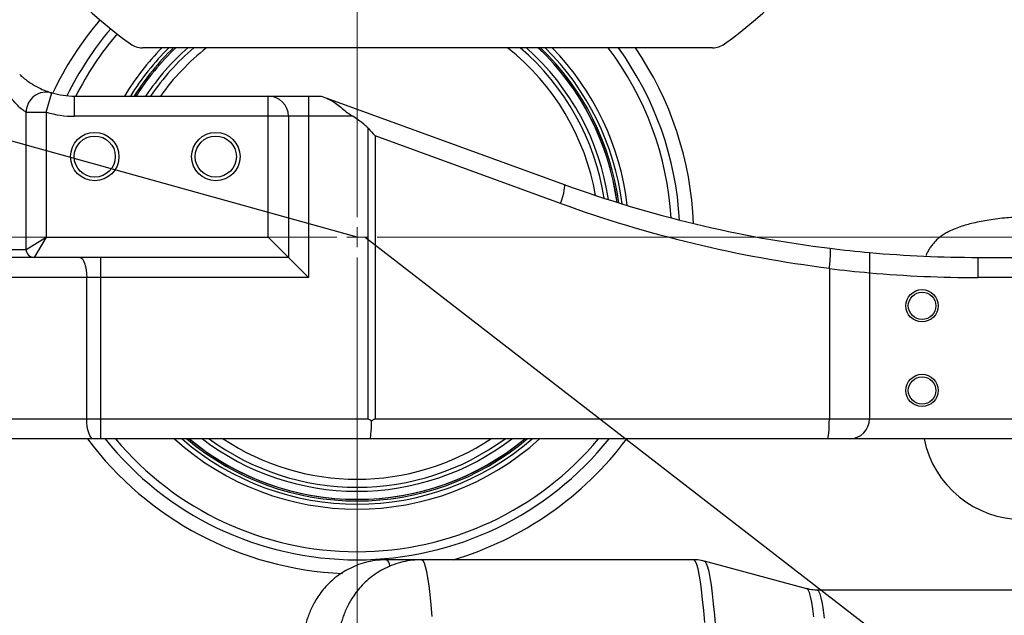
# Model space of a CAD drawing. Header units: millimetres. Extents: x -1 to 10933, y 0 to 7722.
# Tile 76 of 122: x 3870 to 4114, y 6197 to 6345. Entities that reach past the tile are written whole.
import ezdxf

# ---------------------------------------------------------------- set-up
doc = ezdxf.new("R2010")
doc.units = ezdxf.units.MM
doc.header["$LTSCALE"] = 13
doc.header["$PDSIZE"] = -1
doc.dimstyles.new('efort-st-1', dxfattribs={"dimtxt": 100, "dimasz": 100, "dimexe": 1.25, "dimexo": 0.625, "dimtad": 1, "dimdec": 0, "dimdsep": 46, "dimtxsty": 'Standard', "dimcen": 2.5, "dimclrd": 3, "dimclre": 3, "dimadec": 0, "dimazin": 0, "dimtfac": 1, "dimtmove": 0, "dimatfit": 3, "dimfxl": 1, "dimarcsym": 0})

# ---------------------------------------------------------------- blocks, each defined once
blk = doc.blocks.new('SW_CENTERMARKSYMBOL_3')
at = {"color": 0, "linetype": 'Continuous', "lineweight": 18}
for p, q in [((0, 5), (0, 385.71)), ((0, 0), (0, 2.5)), ((-5, 0), (-3257.45, 0)), ((0, 0), (-2.5, 0)), ((0, 0), (0, -2.5)), ((0, 0), (2.5, 0)), ((5, 0), (499.96, 0)), ((0, -5), (0, -405.22))]:
    blk.add_line(p, q, dxfattribs=at)
blk = doc.blocks.new('*D156')
at = {"color": 3, "lineweight": -2}
for p, q in [((353.46, 7293.88), (782.52, 7174.38)), ((3953.81, 6291.1), (878.85, 7147.54))]:
    blk.add_line(p, q, dxfattribs=at)
at = {"color": 3}
blk.add_solid([(778.05, 7158.32), (786.99, 7190.43), (878.85, 7147.54)], dxfattribs=at)
at = {"layer": 'Defpoints', "color": 0}
for p in [(878.85, 7147.54), (3953.81, 6291.1)]:
    blk.add_point(p, dxfattribs=at)
at = {"color": 0, "insert": (533.41, 7296.31), "char_height": 100, "attachment_point": 5, "rotation": 344.4363}
blk.add_mtext('R3192', dxfattribs=at)
blk = doc.blocks.new('*D158')
at = {"color": 3, "lineweight": -2}
for p, q in [((3955.86, 6291.1), (4398.6, 5948.2)), ((4787.32, 5647.14), (4477.66, 5886.97))]:
    blk.add_line(p, q, dxfattribs=at)
at = {"color": 3}
blk.add_solid([(4487.87, 5900.15), (4467.46, 5873.79), (4398.6, 5948.2)], dxfattribs=at)
at = {"layer": 'Defpoints', "color": 0}
for p in [(3955.86, 6291.1), (4398.6, 5948.2)]:
    blk.add_point(p, dxfattribs=at)
at = {"color": 0, "insert": (4709.39, 5771.53), "char_height": 100, "attachment_point": 5, "rotation": 322.2423}
blk.add_mtext('R560', dxfattribs=at)

msp = doc.modelspace()

# ---------------------------------------------------------------- linework, layer by layer
at = {"color": 7, "linetype": 'Continuous', "lineweight": 25}
for p, q in [((4041.9, 6338.09), (3900.61, 6338.09)), ((3876.81, 6322.1), (3878.21, 6326.9)), ((3883.81, 6321.1), (3883.81, 6326.1)), ((3883.81, 6326.1), (3931.81, 6326.1)), ((3931.81, 6321.1), (3931.81, 6326.1)), ((3931.81, 6326.1), (3941.81, 6326.1)), ((3941.81, 6326.1), (3941.81, 6321.1)), ((3941.81, 6326.1), (3944.91, 6326.1)), ((3944.91, 6326.1), (3946.29, 6325.6)), ((3946.29, 6325.6), (4005.1, 6304.2)), ((3871.81, 6322.1), (3876.81, 6322.1)), ((3871.81, 6288.1), (3871.81, 6322.1)), ((3876.81, 6322.1), (3876.81, 6291.1)), ((3931.81, 6321.1), (3883.81, 6321.1)), ((3931.81, 6291.1), (3931.81, 6321.1)), ((3936.81, 6321.1), (3931.81, 6321.1)), ((3936.81, 6321.1), (3936.81, 6286.1)), ((3941.81, 6321.1), (3936.81, 6321.1)), ((3941.81, 6321.1), (3941.81, 6281.1)), ((3952.73, 6321.1), (3941.81, 6321.1)), ((3956.53, 6246.1), (3956.53, 6318.16)), ((3958.27, 6316.24), (3958.27, 6246.1)), ((4004.26, 6299.5), (3958.27, 6316.24)), ((3871.81, 6288.1), (3876.81, 6291.1)), ((3876.81, 6291.1), (3873.81, 6286.1)), ((3876.81, 6291.1), (3931.81, 6291.1)), ((3936.81, 6286.1), (3931.81, 6291.1)), ((3866.81, 6288.1), (3871.81, 6288.1)), ((3873.81, 6286.1), (3866.81, 6286.1)), ((3936.81, 6286.1), (3873.81, 6286.1)), ((3890.23, 6286.1), (3890.23, 6281.1)), ((3936.81, 6286.1), (3941.81, 6281.1)), ((4107.71, 6281.1), (4107.71, 6286.1)), ((4107.71, 6286.1), (4135.81, 6286.1)), ((4070.84, 6283.34), (4070.84, 6283.45)), ((4070.84, 6283.34), (4070.84, 6246.1)), ((3890.23, 6281.1), (3886.81, 6281.1)), ((3886.81, 6246.1), (3886.81, 6281.1)), ((3941.81, 6281.1), (3890.23, 6281.1)), ((3890.23, 6281.1), (3890.23, 6246.1)), ((4080.81, 6282.29), (4080.81, 6246.1)), ((4135.81, 6281.1), (4107.71, 6281.1)), ((3886.81, 6246.1), (3890.23, 6246.1)), ((3890.23, 6246.1), (3956.53, 6246.1)), ((3890.23, 6246.1), (3890.23, 6241.1)), ((3958.27, 6246.1), (4070.84, 6246.1)), ((4070.84, 6246.1), (4080.81, 6246.1)), ((4080.81, 6246.1), (4135.81, 6246.1)), ((3888.52, 6241.1), (3858.81, 6241.1)), ((3890.23, 6241.1), (3888.52, 6241.1)), ((3956.97, 6241.1), (3890.23, 6241.1)), ((4070.4, 6241.1), (3956.97, 6241.1)), ((4075.81, 6241.1), (4070.4, 6241.1)), ((4135.81, 6241.1), (4075.81, 6241.1)), ((3969.77, 6211.1), (3961.06, 6211.1)), ((4037.22, 6211.1), (3969.77, 6211.1)), ((4065.27, 6203.94), (4039.88, 6210.75)), ((4362.98, 6203.6), (4067.79, 6203.6))]:
    msp.add_line(p, q, dxfattribs=at)
at = {"color": 8, "linetype": 'Continuous', "lineweight": 25}
for p, q in [((3886.81, 6281.1), (3858.81, 6281.1)), ((3858.81, 6246.1), (3886.81, 6246.1))]:
    msp.add_line(p, q, dxfattribs=at)
at = {"color": 7, "linetype": 'Continuous', "lineweight": 25, "flags": 128}
for points in [[(4004.26, 6299.5), (4004.56, 6300.38), (4004.81, 6301.23), (4005.02, 6302.02), (4005.16, 6302.72), (4005.25, 6303.31), (4005.26, 6303.76), (4005.22, 6304.06), (4005.1, 6304.2)], [(3885.1, 6286.1), (3885.44, 6286.01), (3885.76, 6285.72), (3886.05, 6285.26), (3886.31, 6284.64), (3886.53, 6283.88), (3886.68, 6283.02), (3886.78, 6282.08), (3886.81, 6281.1)], [(3888.52, 6241.1), (3888.19, 6241.2), (3887.87, 6241.48), (3887.57, 6241.95), (3887.32, 6242.57), (3887.1, 6243.33), (3886.94, 6244.19), (3886.85, 6245.13), (3886.81, 6246.1)]]:
    msp.add_lwpolyline(points, dxfattribs=at)
at = {"color": 8, "linetype": 'Continuous', "lineweight": 25, "flags": 128}
for points in [[(3969.77, 6211.1), (3969.8, 6211.1), (3970.1, 6210.89), (3970.41, 6210.34), (3970.71, 6209.44), (3971, 6208.19), (3971.3, 6206.61), (3971.58, 6204.7), (3971.86, 6202.46), (3972.12, 6199.91), (3972.38, 6197.07)], [(4039.95, 6195.56), (4039.7, 6198.55), (4039.44, 6201.25), (4039.17, 6203.64), (4038.89, 6205.71), (4038.6, 6207.46), (4038.3, 6208.87), (4038, 6209.94), (4037.7, 6210.67), (4037.4, 6211.04), (4037.22, 6211.1)], [(4039.88, 6210.75), (4040.04, 6210.66), (4040.35, 6210.2), (4040.65, 6209.39), (4040.95, 6208.23), (4041.25, 6206.72), (4041.54, 6204.87), (4041.82, 6202.69), (4042.09, 6200.19), (4042.35, 6197.38), (4042.6, 6194.27)], [(4067.01, 6196.93), (4066.74, 6198.94), (4066.46, 6200.63), (4066.18, 6201.97), (4065.89, 6202.98), (4065.6, 6203.63), (4065.31, 6203.92), (4065.27, 6203.94)], [(4067.79, 6203.6), (4067.89, 6203.58), (4068.18, 6203.29), (4068.47, 6202.64), (4068.76, 6201.64), (4069.04, 6200.3), (4069.31, 6198.63), (4069.58, 6196.62)]]:
    msp.add_lwpolyline(points, dxfattribs=at)
at = {"color": 7, "linetype": 'Continuous', "lineweight": 25}
for centre, radius in [((3888.81, 6311.1), 6), ((3918.81, 6311.1), 6), ((3888.81, 6311.1), 5.1), ((3918.81, 6311.1), 5.1), ((4093.81, 6274.1), 4), ((4093.81, 6274.1), 3.4), ((4093.81, 6253.1), 4), ((4093.81, 6253.1), 3.4)]:
    msp.add_circle(centre, radius, dxfattribs=at)
for centre, radius, start, end in [((3953.81, 6291.1), 299, 0.9745, 59.4271), ((3953.81, 6291.1), 294, 0.9745, 61.0146), ((3971.26, 6440.09), 125, 216.0666, 233.9334), ((3971.26, 6440.09), 125, 306.0666, 323.9334), ((3953.81, 6291.1), 83.46, 139.7591, 154.7458), ((3953.81, 6291.1), 80, 139.7354, 153.9839), ((3953.81, 6291.1), 77.98, 139.6879, 153.3309), ((3900.61, 6343.09), 5, 233.9334, 270), ((4041.9, 6343.09), 5, 270, 306.0666), ((3953.81, 6291.1), 67.43, 135.8239, 148.7305), ((3953.81, 6291.1), 66.19, 134.7706, 148.0758), ((3953.81, 6291.1), 65.4, 134.0704, 147.6447), ((3953.81, 6291.1), 65, 133.7049, 147.421), ((3953.81, 6291.1), 63, 131.7672, 146.251), ((3953.81, 6291.1), 60, 128.4501, 144.3147), ((3953.81, 6291.1), 60, 9.9553, 51.5499), ((3953.81, 6291.1), 63, 8.5108, 48.2328), ((3953.81, 6291.1), 65, 7.6512, 46.2951), ((3953.81, 6291.1), 65.4, 7.4882, 45.9296), ((3953.81, 6291.1), 66.19, 7.1752, 45.2294), ((3953.81, 6291.1), 67.43, 6.7033, 44.1761), ((3953.81, 6291.1), 77.98, 3.5319, 37.0551), ((3953.81, 6291.1), 80, 3.0618, 35.9701), ((3953.81, 6291.1), 83.46, 2.3362, 34.2624), ((3876.81, 6322.1), 5, 73.7398, 180), ((3883.81, 6346.1), 20, 253.7398, 270), ((3931.81, 6321.1), 5, 0, 90), ((3883.81, 6346.1), 25, 253.7398, 270), ((4107.71, 6586.1), 300, 250, 262.9735), ((4108.58, 6586.1), 305, 250, 262.8932), ((3873.81, 6288.1), 2, 180, 270), ((4107.71, 6586.1), 300, 262.9735, 264.8559), ((4107.71, 6586.1), 300, 264.8559, 270), ((4107.71, 6586.1), 305, 263.0563, 264.9405), ((4107.71, 6586.1), 305, 264.9405, 270), ((4075.81, 6246.1), 5, 270, 0), ((3953.81, 6291.1), 83.46, 216.8026, 267.4959), ((3953.81, 6291.1), 80, 218.6822, 321.3178), ((3953.81, 6291.1), 77.98, 219.8811, 320.1189), ((3953.81, 6291.1), 67.43, 227.8611, 312.1389), ((3953.81, 6291.1), 66.19, 229.0624, 310.9376), ((3953.81, 6291.1), 65.4, 229.8648, 310.1352), ((3953.81, 6291.1), 65, 230.2849, 270), ((3953.81, 6291.1), 63, 232.528, 270), ((3953.81, 6291.1), 60, 236.4427, 270), ((3953.81, 6291.1), 63, 270, 307.472), ((3953.81, 6291.1), 65, 270, 309.7151), ((3953.81, 6291.1), 60, 270, 303.5573), ((3953.81, 6291.1), 83.46, 286.5652, 323.1974)]:
    msp.add_arc(centre, radius, start, end, dxfattribs=at)
at = {"color": 8, "linetype": 'Continuous', "lineweight": 25}
for centre, radius, start, end in [((3953.81, 6291.1), 197.93, 1.4475, 40.2888), ((3953.81, 6291.1), 201.46, 1.4475, 39.2982), ((3953.81, 6291.1), 65.02, 133.7233, 147.4322), ((3953.81, 6291.1), 62, 130.7217, 145.6313), ((3953.81, 6291.1), 62, 8.9703, 49.2783), ((3953.81, 6291.1), 65.02, 7.643, 46.2767), ((3953.81, 6291.1), 65.02, 230.2638, 309.7362), ((3953.81, 6291.1), 62, 233.7507, 270), ((3953.81, 6291.1), 62, 270, 306.2493), ((4118.81, 6246.1), 25, 191.537, 270), ((3960.16, 6209.57), 1.78, 2.7634, 59.5218)]:
    msp.add_arc(centre, radius, start, end, dxfattribs=at)
at = {"color": 0, "linetype": 'Continuous', "lineweight": 18}
msp.add_arc((3955.86, 6291.1), 560, 262.7, 5.9556, dxfattribs=at)
at = {"color": 7, "linetype": 'Continuous', "lineweight": 25}
for centre, major_axis, ratio, start_param, end_param in [((3928.62, 6326.71), (28.74, -10.46), 0.163464, 0.306568, 0.637541), ((4070.4, 6246.1), (0, 5), 0.087489, 3.141593, 4.712389), ((3956.97, 6246.1), (0, 5), 0.087489, 3.141593, 4.588936)]:
    msp.add_ellipse(centre, major_axis=major_axis, ratio=ratio, start_param=start_param, end_param=end_param, dxfattribs=at)
for points, knots in [([(3870.21, 6331.44), (3870.34, 6331.32), (3871.18, 6330.56), (3872.81, 6329.33), (3874.99, 6328.11), (3876.77, 6327.36), (3877.98, 6326.97), (3878.13, 6326.93), (3878.21, 6326.9)], [0, 0, 0, 0, 0.035885, 0.222044, 0.400228, 0.588201, 0.790098, 1, 1, 1, 1]), ([(3871.81, 6322.1), (3871.76, 6322.13), (3871.65, 6322.19), (3870.83, 6322.73), (3869.68, 6323.73), (3868.32, 6325.29), (3867.38, 6326.73), (3866.89, 6327.62), (3866.81, 6327.77)], [0, 0, 0, 0, 0.157989, 0.321379, 0.498002, 0.700216, 0.948737, 1, 1, 1, 1]), ([(3946.29, 6325.6), (3947.14, 6325.16), (3948.84, 6324.27), (3950.9, 6322.32), (3952.3, 6321.39), (3952.73, 6321.1)], [0, 0, 0, 0, 0.406912, 0.819779, 1, 1, 1, 1]), ([(3956.53, 6318.16), (3957.11, 6317.52), (3957.7, 6316.88), (3958.27, 6316.24), (3958.27, 6316.24)], [0, 0, 0, 0, 0.991973, 1, 1, 1, 1]), ([(4070.84, 6283.45), (4070.9, 6284), (4071.03, 6285.11), (4071.13, 6286.59), (4071.16, 6287.7), (4071.11, 6288.25), (4071.04, 6288.35), (4071.01, 6288.36), (4071.01, 6288.36)], [0, 0, 0, 0, 0.216618, 0.433223, 0.650204, 0.867977, 0.995626, 1, 1, 1, 1]), ([(4080.81, 6287.31), (4080.81, 6287.26), (4080.81, 6287.15), (4080.81, 6286.29), (4080.81, 6285.02), (4080.81, 6283.61), (4080.81, 6282.67), (4080.81, 6282.29)], [0, 0, 0, 0, 0.213626, 0.427238, 0.641242, 0.856062, 1, 1, 1, 1]), ([(3957.41, 6245.49), (3957.12, 6245.69), (3956.83, 6245.89), (3956.54, 6246.1), (3956.53, 6246.1)], [0, 0, 0, 0, 0.98127, 1, 1, 1, 1]), ([(3958.27, 6246.1), (3958.27, 6246.1), (3957.98, 6245.89), (3957.69, 6245.69), (3957.41, 6245.49)], [0, 0, 0, 0, 0.01873, 1, 1, 1, 1]), ([(3961.07, 6211.06), (3960.56, 6211.07), (3959.22, 6211.08), (3957.09, 6210.75), (3954.76, 6210.14), (3952.58, 6209.28), (3950.57, 6208.21), (3948.75, 6206.97), (3947.14, 6205.6), (3945.74, 6204.14), (3944.56, 6202.64), (3943.59, 6201.17), (3942.81, 6199.74), (3942.18, 6198.38), (3941.68, 6197.09), (3941.26, 6195.81), (3940.89, 6194.48), (3940.54, 6192.97), (3940.16, 6190.92), (3939.86, 6188.89), (3939.69, 6187.3), (3939.63, 6186.81)], [0, 0, 0, 0, 0.032151, 0.084416, 0.135222, 0.184697, 0.232915, 0.279894, 0.325598, 0.369921, 0.412709, 0.453912, 0.493894, 0.533688, 0.574701, 0.618866, 0.669217, 0.730498, 0.812252, 0.94307, 1, 1, 1, 1]), ([(3969.76, 6211.09), (3969.02, 6211.07), (3967.46, 6211.03), (3965.14, 6210.61), (3962.84, 6209.93), (3960.71, 6209), (3958.75, 6207.88), (3956.99, 6206.6), (3955.43, 6205.2), (3954.1, 6203.72), (3952.97, 6202.23), (3952.06, 6200.76), (3951.32, 6199.36), (3950.74, 6198.02), (3950.26, 6196.73), (3949.86, 6195.45), (3949.5, 6194.09), (3949.15, 6192.48), (3948.8, 6190.45), (3948.47, 6188.05), (3948.17, 6185.39), (3947.91, 6182.62), (3947.68, 6179.64), (3947.46, 6176.42), (3947.31, 6173.72), (3947.23, 6172.08), (3947.2, 6171.61)], [0, 0, 0, 0, 0.031324, 0.06617, 0.100064, 0.133081, 0.165259, 0.196602, 0.227073, 0.256589, 0.285049, 0.312473, 0.339221, 0.366121, 0.394107, 0.424711, 0.460196, 0.50432, 0.565383, 0.643371, 0.711941, 0.776585, 0.844745, 0.910422, 0.974667, 1, 1, 1, 1]), ([(4039.91, 6210.72), (4039.78, 6210.76), (4039.11, 6210.98), (4038.19, 6211.11), (4037.42, 6211.08), (4037.22, 6211.07)], [0, 0, 0, 0, 0.156768, 0.776886, 1, 1, 1, 1]), ([(4067.78, 6203.61), (4067.76, 6203.61), (4067.15, 6203.55), (4066.29, 6203.67), (4065.52, 6203.9), (4065.3, 6203.96)], [0, 0, 0, 0, 0.032717, 0.723453, 1, 1, 1, 1])]:
    msp.add_open_spline(points, degree=3, knots=knots, dxfattribs=at)
at = {"color": 8, "linetype": 'Continuous', "lineweight": 25}
msp.add_open_spline([(4118.81, 6296.1), (4117.46, 6296.06), (4114.64, 6295.98), (4110.53, 6295.42), (4106.68, 6294.69), (4103.74, 6293.89), (4101.6, 6293.08), (4100.18, 6292.4), (4099.02, 6291.7), (4098.06, 6291), (4097.23, 6290.26), (4096.52, 6289.48), (4095.9, 6288.67), (4095.38, 6287.8), (4094.98, 6287.09), (4094.85, 6286.65), (4094.82, 6286.53)], degree=3, knots=[0, 0, 0, 0, 0.148507, 0.310794, 0.455581, 0.579419, 0.646155, 0.707056, 0.752181, 0.795474, 0.837313, 0.874635, 0.911784, 0.949095, 0.986899, 1, 1, 1, 1], dxfattribs=at)

# ---------------------------------------------------------------- block references
at = {"color": 0, "linetype": 'Continuous', "lineweight": 18}
msp.add_blockref('SW_CENTERMARKSYMBOL_3', (3953.81, 6291.1), dxfattribs=at)

# ---------------------------------------------------------------- dimensions: what is measured, and where the dimension line sits
at = {"color": 0}
for center, mpoint, picture, middle in [((3953.81, 6291.1), (878.85, 7147.54), '*D156', (754.09, 7182.29)), ((3955.86, 6291.1), (4398.6, 5948.2), '*D158', (4678.39, 5731.51))]:
    dim = msp.add_radius_dim(center=center, mpoint=mpoint, dimstyle='efort-st-1', dxfattribs=at)
    dim.commit()
    dim.dimension.update_dxf_attribs({"geometry": picture, "text_midpoint": middle, "dimtype": 164})

doc.saveas('drawing.dxf')
